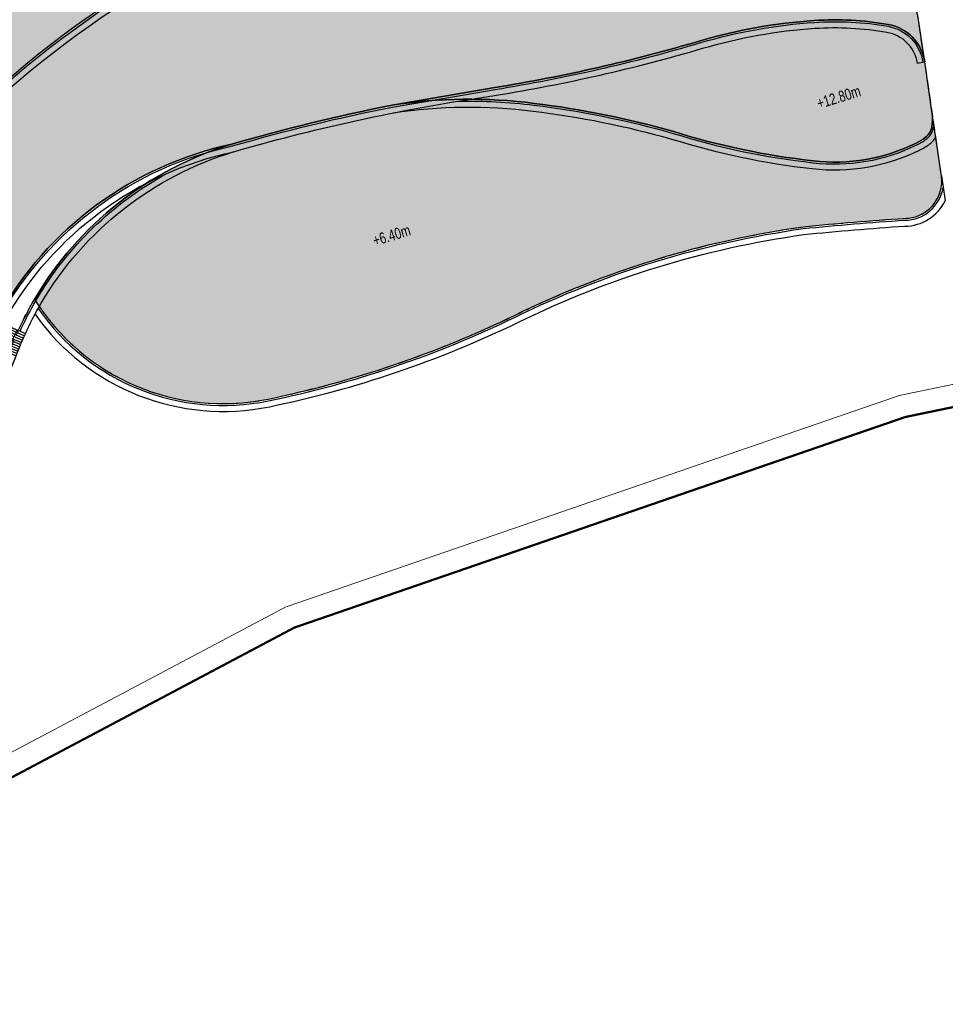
# Model space of a CAD drawing. Header units: millimetres. Extents: x -1402 to -179, y -280 to 6164.
# Tile 89 of 212: x -646 to -521, y 2059 to 2191. Entities that reach past the tile are written whole.
import ezdxf

# ---------------------------------------------------------------- set-up
doc = ezdxf.new("R2010")
doc.units = ezdxf.units.MM
for name, pattern in [('AJN-Limite', [1.25, 0.5, -0.25, 0, -0.25, 0, -0.25]), ('AJN-Projection', [0.375, 0.25, -0.125]), ('DASH', [0.35, 0.25, -0.1])]:
    doc.linetypes.add(name, pattern=pattern)
for name, color, linetype in [('AJN-2-SBT-P', 251, 'AJN-Projection'), ('AJN-2-SBT-V', 51, 'CONTINUOUS'), ('AJN-8-251-H', 251, 'CONTINUOUS'), ('AJN-8-254-H', 254, 'CONTINUOUS')]:
    doc.layers.add(name, color=color, linetype=linetype)
doc.layers.add('AJN-6-Etang', color=7, linetype='CONTINUOUS', lineweight=15, true_color=0x46a499)
for name, color, linetype, lineweight in [('AJN-7-500-A', 10, 'CONTINUOUS', 18), ('AJN-8-252-H', 252, 'CONTINUOUS', 20), ('GEO-1-LIM-V', 10, 'AJN-Limite', 25)]:
    doc.layers.add(name, color=color, linetype=linetype, lineweight=lineweight)
doc.styles.get("Standard").update_dxf_attribs({"font": 'rs.shx', "bigfont": 'hztxt.shx'})

# ---------------------------------------------------------------- blocks, each defined once
blk = doc.blocks.new('ESCALIER COURBE')
at = {"layer": 'AJN-8-251-H', "linetype": 'Continuous'}
for p, q in [((-2.091465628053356, 1.405588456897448), (-0.2043146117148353, -0.2342875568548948)), ((-1.872455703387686, 1.656514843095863), (0.007522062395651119, 0.008420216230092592)), ((-3.169978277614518, 0.1367544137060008), (-1.247502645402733, -1.461563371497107)), ((-2.956494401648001, 0.3923987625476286), (-1.041011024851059, -1.214292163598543)), ((-2.741897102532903, 0.647109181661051), (-0.8334424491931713, -0.9679242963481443)), ((-2.526190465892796, 0.9008808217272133), (-0.62480087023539, -0.7224644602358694)), ((-2.309378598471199, 1.153708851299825), (-0.415090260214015, -0.477917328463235)), ((-4.009937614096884, -0.8972797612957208), (-2.060765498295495, -2.461076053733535)), ((-3.800957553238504, -0.6379605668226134), (-1.858627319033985, -2.210246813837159)), ((-3.590847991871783, -0.3795556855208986), (-1.6553966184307, -1.960301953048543)), ((-3.382344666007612, -0.1198189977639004), (-1.452913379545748, -1.709733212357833)), ((-3.418879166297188, -4.152096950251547), (-5.330543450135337, -2.541029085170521)), ((-3.205460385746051, -3.89750844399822), (-5.125533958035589, -2.296472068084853)), ((-2.993377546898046, -3.641805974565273), (-4.921807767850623, -2.050844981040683)), ((-4.505806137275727, -5.408086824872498), (-6.374642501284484, -3.747529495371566)), ((-4.285796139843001, -5.159172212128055), (-6.163301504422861, -3.508422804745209)), ((-4.067092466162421, -4.909109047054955), (-5.953215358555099, -3.268212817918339)), ((-3.849701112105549, -4.657904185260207), (-5.744389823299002, -3.02690612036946)), ((-3.633628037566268, -4.405564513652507), (-5.536830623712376, -2.78450932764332)), ((-5.173613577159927, -6.147871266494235), (-7.016136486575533, -4.45816439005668)), ((-4.949720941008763, -5.902443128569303), (-6.801065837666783, -4.222406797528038)), ((-4.727116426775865, -5.655846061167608), (-6.587232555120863, -3.985526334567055)), ((-6.312182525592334, -7.357243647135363), (-8.109842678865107, -5.619884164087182))]:
    blk.add_line(p, q, dxfattribs=at)
at = {"layer": 'AJN-8-251-H', "linetype": 'Continuous', "flags": 128}
for points in [[(-4.012698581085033, -0.8950646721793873, -0.01090874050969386), (-1.872455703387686, 1.656514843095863)], [(-2.06270429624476, -2.459520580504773, -0.01087050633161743), (-2.273736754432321e-13, 0, -6.100320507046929e-05), (0.007522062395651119, 0.008420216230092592)]]:
    blk.add_lwpolyline(points, format="xyb", dxfattribs=at)
at = {"layer": 'AJN-8-251-H', "linetype": 'Continuous'}
for points in [[(-8.109842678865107, -5.619884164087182, 0.01963747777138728), (-4.921807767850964, -2.050844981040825, -0.004816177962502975), (-4.012698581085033, -0.8950646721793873, -0.004816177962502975)], [(-6.312182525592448, -7.357243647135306, 0.01980274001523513), (-2.966707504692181, -3.609457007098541, -0.004953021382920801), (-2.06270429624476, -2.459520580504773, -0.004953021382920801)]]:
    blk.add_lwpolyline(points, format="xyb", dxfattribs=at)
at = {"layer": 'AJN-8-252-H', "flags": 128}
blk.add_lwpolyline([(-6.094875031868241, -5.303017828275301, 0.01317423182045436), (-3.944375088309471, -2.830298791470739, -0.01579367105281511), (-0.932506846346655, 0.8325026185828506)], format="xyb", dxfattribs=at)
blk.add_lwpolyline([(-5.716615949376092, -5.172940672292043), (-6.094875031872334, -5.303017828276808), (-6.018395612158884, -4.910397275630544)], dxfattribs=at)

msp = doc.modelspace()

# ---------------------------------------------------------------- hatches: boundary and pattern name
at = {"layer": 'AJN-6-Etang', "linetype": 'Continuous', "transparency": 33554687}
h = msp.add_hatch(color=256, dxfattribs=at)
h.dxf.hatch_style = 1
h.set_gradient(color1=(181, 223, 247), rotation=200, centered=1, tint=0.800000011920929, name='INVCURVED')
edge = h.paths.add_edge_path()
edge.add_arc((-536.1331980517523, 2149.417541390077), 41.76902211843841, 80.08128101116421, 93.81348574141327, ccw=False)
edge.add_arc((-529.9721789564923, 2184.650621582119), 6.001325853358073, 8.314213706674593, 80.08128101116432, ccw=False)
edge.add_line((-524.0339273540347, 2185.518423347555), (-524.8218382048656, 2190.909992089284))
edge.add_arc((-539.6641874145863, 2188.740966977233), 15.00000000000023, 8.314213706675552, 17.11641258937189)
edge.add_line((-525.3285562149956, 2193.155678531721), (-531.8922719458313, 2214.46964363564))
edge.add_arc((-539.6903833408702, 2246.37856248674), 32.84797776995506, 259.0174260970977, 283.7331395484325, ccw=False)
edge.add_arc((-561.8123215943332, 2084.378913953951), 130.7194739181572, 83.02942774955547, 139.3583344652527)
edge.add_arc((-801.5518826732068, 2308.592369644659), 197.7256147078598, 293.8823795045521, 315.3027358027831, ccw=False)
edge.add_arc((-691.6662761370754, 2057.774338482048), 76.11284403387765, 109.1621766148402, 113.0774477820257, ccw=False)
edge.add_arc((-700.3908612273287, 2082.881288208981), 49.53320314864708, 76.1865285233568, 109.16217663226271, ccw=False)
edge.add_arc((6736.442926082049, 43252.96636338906), 41786.9397942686, 259.764921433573, 259.7784708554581)
edge.add_arc((-676.0644756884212, 2153.926779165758), 24.85499872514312, 263.5898590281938, 326.3375928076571)
edge.add_arc((-2060.139441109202, 2981.808366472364), 1637.60381086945, 329.0722052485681, 329.5217709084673)
edge.add_arc((-607.3271954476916, 2127.944119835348), 47.56153281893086, 102.10276570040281, 150.7305022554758, ccw=False)
edge.add_arc((-545.9599434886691, 1928.331226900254), 256.247943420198, 101.20186661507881, 106.16469985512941, ccw=False)
edge.add_line((-595.7402857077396, 2179.697346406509), (-581.894087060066, 2182.067430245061))
edge.add_arc((-618.1463783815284, 2405.268334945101), 226.1257890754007, 279.2254205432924, 286.4139132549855)
edge.add_arc((-534.1899581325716, 2120.26442650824), 70.98682985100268, 93.8134857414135, 106.41391325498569, ccw=False)
at = {"layer": 'AJN-6-Etang', "transparency": 33554687}
h = msp.add_hatch(color=256, dxfattribs=at)
h.dxf.hatch_style = 1
h.set_gradient(color1=(188, 236, 246), rotation=200, centered=1, tint=0.800000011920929, name='INVCURVED')
edge = h.paths.add_edge_path()
edge.add_arc((-529.9721789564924, 2184.650621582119), 6.001325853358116, 8.314213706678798, 80.08128101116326)
edge.add_arc((-536.1331980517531, 2149.417541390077), 41.76902211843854, 80.08128101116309, 93.8134857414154)
edge.add_arc((-534.1899581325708, 2120.26442650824), 70.98682985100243, 93.8134857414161, 106.4139132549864)
edge.add_arc((-618.1463783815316, 2405.268334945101), 226.1257890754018, 279.22542054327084, 286.4139132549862, ccw=False)
edge.add_line((-581.894087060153, 2182.067430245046), (-595.7402857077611, 2179.697346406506))
edge.add_arc((-585.3088098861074, 2112.091593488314), 68.40580030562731, 82.7020697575, 98.77148672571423, ccw=False)
edge.add_arc((-591.4480943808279, 2058.177498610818), 122.6653533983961, 74.09507165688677, 83.05663605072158, ccw=False)
edge.add_arc((-527.8576559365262, 2272.127404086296), 100.55221686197, 252.6562582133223, 263.6004390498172)
edge.add_arc((-536.1791950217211, 2196.941333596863), 24.90736390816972, 263.3458975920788, 296.189343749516)
edge.add_arc((-527.6510556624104, 2180.017136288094), 5.959617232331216, 294.4264649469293, 308.1904459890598)
edge.add_arc((-525.3469842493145, 2177.165244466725), 2.294084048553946, 307.0003335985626, 349.6996083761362)
edge.add_arc((-529.9453750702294, 2177.938647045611), 6.95692768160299, 350.204428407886, 365.0105834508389)
edge.add_line((-523.0150327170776, 2178.546263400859), (-524.0339273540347, 2185.518423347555))
h = msp.add_hatch(color=256, dxfattribs=at)
h.dxf.hatch_style = 1
h.set_gradient(color1=(143, 224, 240), color2=(237, 250, 252), rotation=220, centered=1, tint=0.800000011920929, name='INVCURVED')
edge = h.paths.add_edge_path()
edge.add_arc((-526.7406037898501, 2169.462102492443), 5.000000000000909, 269.9999999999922, 368.3142137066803)
edge.add_line((-521.7931540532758, 2170.185110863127), (-523.015032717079, 2178.546263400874))
edge.add_arc((-529.9453750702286, 2177.938647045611), 6.95692768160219, -9.298855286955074, 5.010583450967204, ccw=False)
edge.add_arc((-525.3469842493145, 2177.165244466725), 2.294084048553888, 307.00033359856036, 351.2059647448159, ccw=False)
edge.add_arc((-527.6510556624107, 2180.017136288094), 5.959617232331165, 294.4264649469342, 308.19044598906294, ccw=False)
edge.add_arc((-536.1791950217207, 2196.941333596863), 24.90736390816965, 263.3458975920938, 296.1893437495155, ccw=False)
edge.add_arc((-527.8576559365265, 2272.127404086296), 100.5522168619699, 252.6562582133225, 263.60043904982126, ccw=False)
edge.add_arc((-591.4480943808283, 2058.177498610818), 122.6653533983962, 74.09507165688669, 83.05663605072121)
edge.add_arc((-585.3088098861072, 2112.091593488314), 68.4058003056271, 82.70206975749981, 98.77148672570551)
edge.add_arc((-545.9599434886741, 1928.331226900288), 256.2479434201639, 101.2018666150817, 106.1646998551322)
edge.add_arc((-603.9778946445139, 2130.139153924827), 46.26852690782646, 106.7330714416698, 149.5874440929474)
edge.add_arc((-618.4786271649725, 2169.522860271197), 30.00000000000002, 212.1441257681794, 281.6391712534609)
edge.add_arc((-640.9707072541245, 2278.716675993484), 141.4862460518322, 281.6391712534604, 295.8553758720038)
edge.add_arc((-522.3316057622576, 2035.25015670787), 129.3486840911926, 98.03766878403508, 116.11541465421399, ccw=False)
edge.add_arc((-503.5929547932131, 1802.214537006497), 362.9863803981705, 93.6562339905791, 95.82263408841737, ccw=False)
at = {"layer": 'AJN-8-254-H'}
h = msp.add_hatch(color=255, dxfattribs=at)
h.dxf.hatch_style = 1
h.paths.add_polyline_path([(-534.4543508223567, 2222.789335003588, 0.2070975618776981), (-540.8135035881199, 2230.230413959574), (-558.6068007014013, 2224.733933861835), (-560.3186484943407, 2230.27555610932), (-577.5167865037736, 2224.962925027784), (-578.1070788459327, 2226.873829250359), (-623.4910541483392, 2212.854386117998), (-623.0217717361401, 2211.335217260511), (-637.8312794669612, 2206.7604516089), (-636.3555486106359, 2201.983191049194), (-651.165056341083, 2197.408425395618), (-651.6343387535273, 2198.927594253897), (-656.4086478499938, 2197.442308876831), (-652.8954225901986, 2186.069237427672), (-676.0945145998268, 2172.49885998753), (-674.5797734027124, 2169.909350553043), (-692.2747545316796, 2159.558619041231), (-691.4719416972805, 2158.18617904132), (-722.5460548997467, 2140.009284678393), (-721.7432420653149, 2138.636844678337), (-735.1223741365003, 2130.810681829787, -0.2048362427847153), (-749.4903189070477, 2136.686230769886, 0.1509708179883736), (-735.0350987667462, 2124.644530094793, 0.2243781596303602), (-727.3529990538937, 2125.002478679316, -0.02131047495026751), (-721.5006108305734, 2127.796317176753, 0.09373704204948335), (-661.0019790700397, 2169.519930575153, -0.2508528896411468), (-545.9482657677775, 2214.13218980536, 0.1082626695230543), (-531.8922719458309, 2214.469643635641)])

# ---------------------------------------------------------------- linework, layer by layer
at = {"layer": 'AJN-2-SBT-P', "ltscale": 5, "flags": 128}
msp.add_lwpolyline([(-767.6830869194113, 2172.148074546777, -0.05121987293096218), (-760.7108442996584, 2164.390733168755, -0.08997890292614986), (-756.5121108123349, 2155.404548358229, 0.02060412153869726), (-755.4064137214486, 2150.675734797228, 0.06468475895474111), (-749.490318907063, 2136.686230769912, 0.03286619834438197), (-732.1687331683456, 2109.756508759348, 0.002338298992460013), (-729.3480626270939, 2106.256450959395, 0.01445521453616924), (-711.1978379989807, 2085.221318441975, 0.08916851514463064), (-704.9170514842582, 2080.425665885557, 0.3184438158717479), (-696.5850652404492, 2081.619676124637, 0.07982005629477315), (-692.9450630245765, 2086.382337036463, -0.007477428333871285), (-687.9677464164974, 2095.317687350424, -0.04115969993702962), (-685.263491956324, 2099.224564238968, -0.02993334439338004), (-663.9580859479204, 2122.205656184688, 0.1132434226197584), (-647.8496234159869, 2144.993567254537, -0.01578281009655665), (-646.0592934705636, 2149.367558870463, -0.02498436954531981), (-643.8799997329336, 2153.561335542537, 0.3128781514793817), (-612.4261998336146, 2140.139733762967, 0.06210957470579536), (-579.2684073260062, 2151.393528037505, -0.07904304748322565), (-540.4176712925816, 2163.328165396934, -0.00945298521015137), (-526.7406037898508, 2164.462102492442, 0.4573830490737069), (-521.7931540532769, 2170.185110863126), (-524.0339273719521, 2185.518423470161), (-524.8218382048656, 2190.909992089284, 0.03842573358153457), (-525.3285562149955, 2193.155678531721), (-534.454351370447, 2222.789336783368, 0.2247122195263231), (-541.5702899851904, 2230.569787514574, -0.2328075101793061), (-548.5503743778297, 2238.441527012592, 0.1068267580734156), (-556.3714938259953, 2255.453928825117), (-560.7691083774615, 2255.453928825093, 0.1422323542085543), (-768.0204055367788, 2195.280947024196)], format="xyb", dxfattribs=at)
at = {"layer": 'AJN-2-SBT-V'}
msp.add_lwpolyline([(-538.9112035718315, 2191.094080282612, -0.05998985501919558), (-528.9384449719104, 2190.56224623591, -0.3237964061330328), (-524.0339273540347, 2185.518423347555), (-524.8218382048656, 2190.909992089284, 0.03842573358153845), (-525.3285562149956, 2193.155678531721), (-531.8922719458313, 2214.469643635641, -0.1082626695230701), (-545.9482657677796, 2214.13218980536, 0.2508528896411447), (-661.0019790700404, 2169.519930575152, -0.0937370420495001), (-721.5006108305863, 2127.796317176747, -0.01708525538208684), (-716.6497959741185, 2129.670018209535, -0.144884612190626), (-688.5642251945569, 2130.981900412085, 5.912050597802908e-05), (-678.8394075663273, 2129.227169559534, 0.2808412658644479), (-655.3772131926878, 2140.149691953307, 0.00196160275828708), (-648.8165320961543, 2151.197815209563, -0.215421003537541), (-617.2992204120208, 2174.448508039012, -0.02165783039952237), (-595.7402857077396, 2179.697346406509), (-581.894087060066, 2182.067430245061, 0.03137600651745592), (-554.2490190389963, 2188.358215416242, -0.05503520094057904)], format="xyb", close=True, dxfattribs=at)
at = {"layer": 'AJN-2-SBT-V', "flags": 128}
for points in [[(-524.0339273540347, 2185.518423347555, 0.3237964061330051), (-528.9384449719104, 2190.56224623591, 0.05998985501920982), (-538.9112035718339, 2191.094080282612, 0.05503520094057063), (-554.2490190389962, 2188.358215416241, -0.03137600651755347), (-581.894087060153, 2182.067430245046), (-595.7402857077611, 2179.697346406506, -0.07023118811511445), (-576.6193047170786, 2179.943240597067, -0.03912214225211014), (-557.8326426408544, 2176.146945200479, 0.04778932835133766), (-539.0653384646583, 2172.201750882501, 0.1442957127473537), (-525.1866047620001, 2174.590948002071, 0.06012900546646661), (-523.9663593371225, 2175.333115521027, 0.1884968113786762), (-523.0898720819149, 2176.755041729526, 0.06469406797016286), (-523.0150327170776, 2178.546263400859)], [(-526.7406037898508, 2164.462102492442, 0.4573830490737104), (-521.7931540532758, 2170.185110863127), (-523.015032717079, 2178.546263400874, -0.0625179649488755), (-523.0798687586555, 2176.81451811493, -0.1953116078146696), (-523.9663593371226, 2175.333115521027, -0.06012900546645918), (-525.186604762, 2174.590948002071, -0.1442957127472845), (-539.0653384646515, 2172.2017508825, -0.04778932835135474), (-557.8326426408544, 2176.146945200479, 0.03912214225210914), (-576.6193047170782, 2179.943240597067, 0.0702311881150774), (-595.7402857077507, 2179.697346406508, 0.02165783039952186), (-617.2992204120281, 2174.44850803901, 0.1891976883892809), (-643.8799997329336, 2153.561335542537, 0.3128781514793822), (-612.4261998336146, 2140.139733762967, 0.06210957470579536), (-579.2684073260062, 2151.393528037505, -0.07904304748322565), (-540.4176712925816, 2163.328165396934, -0.00945298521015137)]]:
    msp.add_lwpolyline(points, format="xyb", close=True, dxfattribs=at)
at = {"layer": 'AJN-2-SBT-V', "linetype": 'Continuous', "flags": 128}
msp.add_lwpolyline([(-664.06743493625, 2122.108041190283, 0.09389314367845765), (-649.8988315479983, 2140.516749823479), (-651.1924363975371, 2141.171796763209, 0.01963747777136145), (-649.1998099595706, 2145.522779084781, -0.01572574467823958), (-647.3805131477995, 2149.964988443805), (-646.0565730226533, 2149.373500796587, -0.02494982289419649), (-643.8799997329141, 2153.561335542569, -0.189197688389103), (-617.2992204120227, 2174.448508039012, 0.2154210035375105), (-648.8165320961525, 2151.197815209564, -0.001961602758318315), (-655.3772131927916, 2140.149691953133, -0.2808412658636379), (-678.8394075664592, 2129.227169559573, -5.912050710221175e-05), (-688.5642253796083, 2130.981900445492, 0.1448846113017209), (-716.649795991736, 2129.670018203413, 0.03840971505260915), (-727.3529990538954, 2125.002478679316, -0.2243781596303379), (-735.0350987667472, 2124.644530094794, -0.150970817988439), (-749.4903189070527, 2136.686230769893, 0.03286619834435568), (-732.168733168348, 2109.756508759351, 0.00233829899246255), (-729.3480626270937, 2106.256450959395, 0.04253943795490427), (-724.9823251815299, 2103.412189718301, 0.2111097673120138), (-704.9509894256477, 2100.716146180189, 0.100205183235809)], format="xyb", close=True, dxfattribs=at)
at = {"layer": 'AJN-8-251-H', "linetype": 'Continuous'}
for p, q in [((-525.0728917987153, 2185.366591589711), (-524.0339274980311, 2185.518424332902)), ((-521.7931540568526, 2170.185110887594), (-521.300605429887, 2166.814666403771))]:
    msp.add_line(p, q, dxfattribs=at)
at = {"layer": 'AJN-8-251-H', "linetype": 'Continuous', "flags": 128}
for points in [[(-732.6710109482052, 2123.767327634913, 0.1529291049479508), (-727.2357825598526, 2124.781661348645, -0.0213162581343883), (-721.4010033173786, 2127.567010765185, 0.09375056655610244), (-660.8180401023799, 2169.350387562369, -0.2508531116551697), (-545.9872767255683, 2213.885097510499, 0.1083085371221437), (-531.8185659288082, 2214.230302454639)], [(-730.0101396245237, 2123.024132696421, 0.08316220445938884), (-726.8606897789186, 2124.075045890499, -0.02133493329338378), (-721.0822839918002, 2126.833219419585, 0.09379377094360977), (-660.2293707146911, 2168.807919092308, -0.2508542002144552), (-546.1118379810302, 2213.094364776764, 0.108448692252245), (-531.5827193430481, 2213.464451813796)], [(-713.4720518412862, 2130.396723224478, -0.1281694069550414), (-688.6163418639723, 2130.737268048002, 5.921692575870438e-05), (-678.8756057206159, 2128.97966494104, 0.2809951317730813), (-655.1658185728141, 2140.016096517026, 0.001962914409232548), (-648.5997372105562, 2151.073288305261, -0.2154845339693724), (-617.2381446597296, 2174.205920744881, -0.02166131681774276), (-595.6969246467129, 2179.451078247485), (-581.8540072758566, 2181.82066393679, 0.03137600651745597), (-554.1783754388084, 2188.118404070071, -0.05503520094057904), (-538.894576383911, 2190.844633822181, -0.05998985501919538), (-528.9815077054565, 2190.315982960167, -0.3237964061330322), (-524.2812998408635, 2185.482272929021)], [(-721.0890370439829, 2126.830342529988, -0.01708525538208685), (-716.3051406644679, 2128.678195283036, -0.1450563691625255), (-688.783247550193, 2129.954468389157, 5.952462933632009e-05), (-678.9917090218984, 2128.187698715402, 0.2814724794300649), (-654.4892564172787, 2139.588757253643, 0.001967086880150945), (-647.9059689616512, 2150.674844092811, -0.215691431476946), (-617.0428263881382, 2173.429603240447, -0.03198491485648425), (-585.2005265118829, 2180.494203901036, 0.003869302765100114), (-581.725751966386, 2181.031011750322, 0.03137600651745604), (-553.9523159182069, 2187.351007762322, -0.0550352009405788), (-538.8413693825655, 2190.046405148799, -0.05998985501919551), (-529.1193084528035, 2189.52794047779, -0.3237964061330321), (-525.0728917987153, 2185.366591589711, -0.3237964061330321)], [(-595.5801669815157, 2178.659626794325, -0.07024328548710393), (-576.7494679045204, 2178.901334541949, -0.03910182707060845), (-558.1330064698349, 2175.1407368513, 0.0477509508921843), (-539.1846727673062, 2171.15855165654, 0.1441185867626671), (-524.7372585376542, 2173.641830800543, 0.05916392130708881), (-523.3252845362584, 2174.501482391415, 0.08609727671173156), (-522.5461979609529, 2175.338089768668, 0.08609727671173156)], [(-586.8644812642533, 2180.229637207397, -0.03757052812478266), (-576.6502949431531, 2179.6951676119, -0.03911731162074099), (-557.9041687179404, 2175.907375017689, 0.04778013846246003), (-539.0937546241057, 2171.953370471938, 0.1442513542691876), (-525.0796947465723, 2174.364928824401, 0.05986911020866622), (-523.8137992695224, 2175.1350455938, 0.1883424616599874), (-522.8437010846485, 2176.711441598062, 0.01149701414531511), (-522.794794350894, 2177.039201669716)], [(-726.9415530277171, 2103.322463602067, 0.01303936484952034), (-725.5052540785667, 2102.501188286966, 0.210806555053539), (-704.6584732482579, 2099.707714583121, 0.1002568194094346), (-663.3870994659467, 2121.307907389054, 0.1140038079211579), (-646.8717869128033, 2144.610640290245, -0.01582437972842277), (-645.1025573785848, 2148.934915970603, -0.02495373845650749), (-642.9740523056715, 2153.030524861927, -0.1891928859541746), (-616.996911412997, 2173.442968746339)], [(-645.828307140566, 2149.271520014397, -0.02493645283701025), (-643.6642979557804, 2153.434952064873, -0.1358772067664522), (-626.0319599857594, 2170.528793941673)], [(-643.3727850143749, 2152.337302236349, 0.3010615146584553), (-612.3757629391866, 2139.894874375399, 0.06211058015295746), (-579.1588710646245, 2151.16880124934, -0.07903473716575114), (-540.3874993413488, 2163.079945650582, -0.009444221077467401), (-526.7325258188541, 2164.212108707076, 0.3663105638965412), (-521.5616784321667, 2168.601154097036, 0.3663105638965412)], [(-643.8027127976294, 2151.556414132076, 0.2975664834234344), (-612.214364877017, 2139.111324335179, 0.06211378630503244), (-578.8083486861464, 2150.449678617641, -0.07900795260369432), (-540.2909288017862, 2162.285644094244, -0.009416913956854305), (-526.7054720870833, 2163.412204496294, 0.2854090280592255), (-521.3006054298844, 2166.814666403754, 0.2854090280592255)]]:
    msp.add_lwpolyline(points, format="xyb", dxfattribs=at)
at = {"layer": 'AJN-8-252-H', "linetype": 'Continuous', "flags": 128}
msp.add_lwpolyline([(-651.165056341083, 2197.408425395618), (-636.3555486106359, 2201.983191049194), (-637.8312794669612, 2206.7604516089), (-623.0217717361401, 2211.335217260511), (-623.4910541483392, 2212.854386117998), (-578.1070788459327, 2226.873829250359), (-577.5167865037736, 2224.962925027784), (-560.3186484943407, 2230.27555610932), (-558.6068007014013, 2224.733933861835), (-540.8135035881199, 2230.230413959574, -0.2070975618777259), (-534.4543508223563, 2222.789335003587), (-531.8922719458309, 2214.469643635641, -0.1082626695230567), (-545.9482657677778, 2214.13218980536, 0.2508528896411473), (-661.0019790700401, 2169.519930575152, -0.09373704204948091)], format="xyb", dxfattribs=at)
at = {"layer": 'GEO-1-LIM-V', "linetype": 'DASH', "ltscale": 5, "const_width": 0.1}
msp.add_lwpolyline([(-703.20666054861, 2062.79077702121), (-610.0956545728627, 2112.132624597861), (-527.4439945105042, 2140.620001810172), (-431.1729879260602, 2160.563702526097)], dxfattribs=at)
at = {"layer": 'GEO-1-LIM-V', "linetype": 'Continuous', "ltscale": 25, "const_width": 0.3}
msp.add_lwpolyline([(-704.2163303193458, 2058.860527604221), (-608.897289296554, 2109.372468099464), (-526.647689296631, 2137.721268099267), (-430.2313892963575, 2157.695068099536)], dxfattribs=at)

# ---------------------------------------------------------------- block references
at = {"layer": 'AJN-2-SBT-V', "rotation": 17.16630264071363}
msp.add_blockref('ESCALIER COURBE', (-645.1025573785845, 2148.934915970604), dxfattribs=at)

# ---------------------------------------------------------------- texts
at = {"layer": 'AJN-7-500-A', "char_height": 1.5, "attachment_point": 8, "rotation": 17.166302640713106}
for s, insert in [('{\\fSwis721 LtCn BT|b0|i0|c0|p34;+12.80m}', (-535.3832389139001, 2180.047597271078)), ('{\\fSwis721 LtCn BT|b0|i0|c0|p34;+6.40m}', (-595.5767219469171, 2161.453388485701))]:
    msp.add_mtext_dynamic_manual_height_columns(s, width=11.10498822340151, gutter_width=35.69431197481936, heights=[0], dxfattribs=dict(at, insert=insert))

doc.saveas('drawing.dxf')
